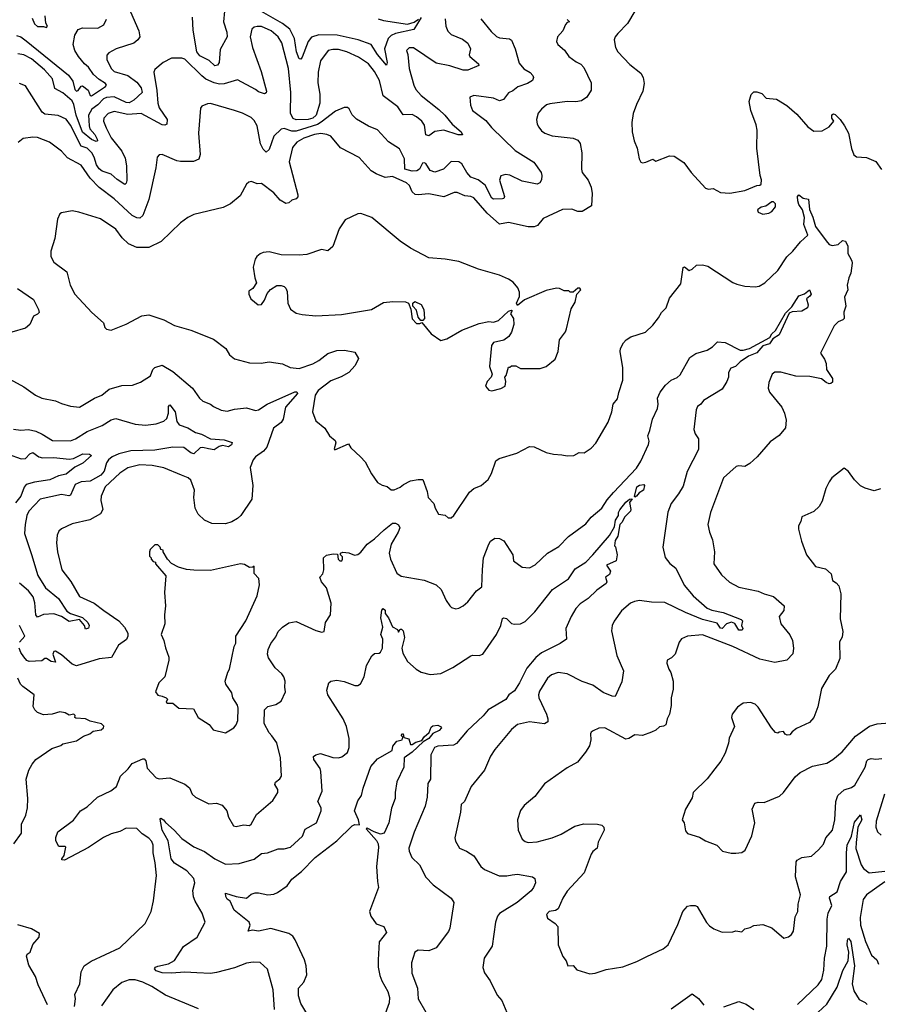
# Model space of a CAD drawing. Extents: x 1245515 to 1420776, y 606314 to 671314.
# Tile 20 of 256: x 1265447 to 1271153, y 635099 to 641639. Entities that reach past the tile are written whole.
import ezdxf

# ---------------------------------------------------------------- set-up
doc = ezdxf.new("R2010")
doc.units = 0

msp = doc.modelspace()

# ---------------------------------------------------------------- linework, layer by layer
at = {"layer": '0CON10XD'}
for points in [[(1266151.7, 641761.7), (1266237.9, 641565), (1266245.6, 641525), (1266232.9, 641505), (1266205, 641482.9), (1266088.8, 641445), (1266040.2, 641419.8), (1266026.8, 641403.2), (1266025.6, 641375), (1266055, 641315.7), (1266075, 641295.4), (1266165, 641267.3), (1266224.8, 641224.8), (1266255, 641185.6), (1266260, 641155), (1266206.7, 641103.3), (1266175, 641087.3), (1266155, 641089.8), (1266075, 641125.9), (1266025, 641122.1), (1266005, 641112.2), (1265967, 641073), (1265927.3, 641045), (1265903.8, 641005), (1265908.4, 640935), (1265913.5, 640915), (1265946, 640876), (1265962.1, 640845), (1265963.5, 640835), (1265955, 640828.9), (1265925, 640844.1), (1265865, 640892.9), (1265823.6, 641005), (1265807.9, 641075), (1265795, 641100.3), (1265735, 641153.2), (1265680.9, 641180.9), (1265665.4, 641245), (1265611.6, 641305), (1265525, 641380), (1265475, 641405.2), (1265435, 641411.4)], [(1265425, 641533.3), (1265455, 641525.3), (1265489.5, 641499.5), (1265771.4, 641271.4), (1265800.8, 641230.8), (1265814.3, 641175), (1265825, 641163.3), (1265835, 641168), (1265855, 641196.7), (1265865, 641199.1), (1265901.2, 641171.2), (1265915.6, 641135.6), (1265925, 641132.7), (1266016.7, 641195), (1266023.2, 641205), (1266018, 641215), (1265975, 641240.9), (1265938.3, 641275), (1265904.1, 641324.1), (1265878.5, 641345), (1265838.8, 641395), (1265814.1, 641435), (1265803.3, 641475), (1265814.7, 641535.3), (1265836.2, 641573.8), (1265865, 641584.5), (1265967.4, 641582.6), (1266005.4, 641604.6), (1266025, 641643.3)], [(1268511.9, 641645), (1268580.5, 641560.5), (1268615, 641527.8), (1268635, 641518.9), (1268701.9, 641511.9), (1268715, 641503.8), (1268739.6, 641445), (1268765, 641351.2), (1268796.4, 641313.6), (1268838.8, 641288.8), (1268857.3, 641267.3), (1268861.2, 641255), (1268854, 641235), (1268821.2, 641215), (1268756.3, 641193.7), (1268725, 641165.7), (1268695, 641153.3), (1268661.2, 641108.8), (1268635, 641100), (1268595, 641117.5), (1268465, 641135.5), (1268437.5, 641125), (1268441.7, 641071.7), (1268456.2, 641035), (1268545, 640970), (1268582.7, 640922.7), (1268740, 640770), (1268862.8, 640692.8), (1268912.5, 640625), (1268917.5, 640605), (1268914.2, 640575), (1268903.8, 640555), (1268885, 640547.1), (1268785, 640567.3), (1268703.9, 640606.1), (1268675, 640610), (1268645, 640602), (1268635, 640573.3), (1268668.2, 640465), (1268665, 640451.4), (1268655, 640448.5), (1268595, 640447.9), (1268585, 640452.7), (1268540.7, 640540.7), (1268494.6, 640574.6), (1268445, 640593.5), (1268417.9, 640625), (1268385, 640681.4), (1268365, 640695.5), (1268315, 640697.5), (1268263.4, 640646.6), (1268205, 640625.4), (1268175, 640636.7), (1268145, 640683.3), (1268135, 640688.2), (1268123.6, 640685), (1268103.2, 640645), (1268085.7, 640635), (1268055, 640633.7), (1268005.3, 640645.3), (1268004.2, 640715), (1267971.2, 640781.2), (1267897.1, 640827.1), (1267825, 640906.7), (1267765, 640931.9), (1267685, 640978.8), (1267657, 641007), (1267637.1, 641047.1), (1267626, 641056), (1267604, 641056), (1267545, 641030.8), (1267451.5, 640958.5), (1267425, 640943.3), (1267285, 640898.9), (1267255, 640899), (1267205, 640916), (1267185, 640912), (1267135.5, 640864.5), (1267105, 640776.2), (1267085, 640760), (1267065, 640778.8), (1267047.1, 640815), (1267025, 640934.2), (1267005, 640969.2), (1266985, 640988.6), (1266927.8, 641017.8), (1266875, 641036.4), (1266715, 641081.2), (1266695, 641080), (1266657.5, 641065), (1266648.8, 641051.2), (1266634.5, 640885), (1266645.4, 640744.6), (1266637.9, 640712.1), (1266602, 640698), (1266516.3, 640696.3), (1266491.4, 640701.4), (1266395, 640743.8), (1266375, 640741.2), (1266360, 640725), (1266351.2, 640655), (1266305.5, 640445), (1266265, 640339.2), (1266245, 640321.5), (1266225, 640322), (1266195, 640337.5), (1266075, 640449.6), (1265976.2, 640525), (1265915.5, 640585.5), (1265855, 640671.9), (1265765, 640720.8), (1265725.7, 640765), (1265645.8, 640825), (1265565, 640855.8), (1265535, 640858.8), (1265470.3, 640849.7), (1265437, 640823)], [(1265529.4, 641649.4), (1265545, 641612.5), (1265565, 641593.3), (1265605, 641593.8), (1265625, 641586.7), (1265631.2, 641595), (1265622, 641615), (1265616.2, 641665)], [(1266807.5, 641695), (1266801.8, 641625), (1266823.8, 641555), (1266826.9, 641525), (1266778.8, 641441.2), (1266771.9, 641355), (1266762.2, 641337.8), (1266745, 641331.4), (1266706.8, 641366.8), (1266645, 641399.2), (1266623.3, 641425), (1266599.1, 641569.1), (1266594.7, 641654.7)], [(1268115, 641653.8), (1268066.9, 641573.1), (1267945, 641547.4), (1267916.5, 641535), (1267895.4, 641515), (1267871.8, 641445), (1267889.1, 641355), (1267885, 641336.2), (1267825, 641408.2), (1267783.2, 641473.2), (1267695.7, 641505.7), (1267556.9, 641536.9), (1267435, 641537.7), (1267386.5, 641523.5), (1267363.3, 641495), (1267325, 641390), (1267315, 641376.9), (1267305, 641378.9), (1267287.1, 641425), (1267273.5, 641515), (1267241.6, 641575), (1267193.5, 641613.5), (1267054, 641694)], [(1268275.5, 641645), (1268277.8, 641595), (1268292.6, 641562.6), (1268315, 641541.1), (1268388.8, 641508.8), (1268425, 641483.5), (1268442, 641445), (1268434.4, 641405), (1268438.1, 641395), (1268495.8, 641345), (1268498, 641335), (1268425, 641304), (1268395, 641304.5), (1268305, 641331.8), (1268215, 641350.5), (1268065, 641451.8), (1268035, 641451.4), (1268018, 641435), (1268026.9, 641406.9), (1268035.5, 641315), (1268065.5, 641205), (1268079.1, 641175), (1268115, 641136.5), (1268232.9, 641042.9), (1268273.1, 641005), (1268322, 640945), (1268380, 640895), (1268390, 640875), (1268360, 640875), (1268265, 640904.4), (1268205, 640895.4), (1268165, 640868.2), (1268145, 640874.6), (1268137.4, 640937.4), (1268120, 640965), (1268085, 640993.6), (1268055, 641008.4), (1267995, 641007.8), (1267960.1, 641060.1), (1267862.3, 641132.3), (1267838.4, 641235), (1267805.8, 641295), (1267765, 641344.7), (1267699, 641389), (1267620.8, 641425), (1267565, 641440.9), (1267528.3, 641441.7), (1267496.1, 641433.9), (1267447.1, 641365), (1267429.8, 641290.2), (1267429.3, 641219.3)], [(1267830, 641645), (1267865, 641632.8), (1268025, 641610), (1268067.7, 641622.3), (1268097.3, 641642.7)], [(1269534.2, 641695), (1269485.5, 641614.5), (1269421.7, 641548.3), (1269404.2, 641525), (1269398, 641505), (1269405.8, 641455), (1269422, 641425), (1269501.1, 641341.1), (1269573.8, 641283.8), (1269591.1, 641255), (1269596.7, 641215), (1269587.8, 641165), (1269545, 641076.2), (1269522.5, 641015), (1269514.4, 640955), (1269517.8, 640895), (1269529.4, 640835), (1269549.4, 640785), (1269563.3, 640715), (1269573.6, 640693.6), (1269585, 640688.6), (1269607.6, 640692.4), (1269655, 640712.5), (1269675, 640700), (1269765, 640734.3), (1269795, 640732.9), (1269859.8, 640689.8), (1269908.1, 640625), (1270005, 640518.8), (1270025, 640512.5), (1270055, 640516.7), (1270105, 640490.8), (1270165, 640485.8), (1270265, 640504), (1270345, 640536.7), (1270365, 640538.8), (1270375, 640547.5), (1270376.2, 640575), (1270366.9, 640605), (1270344.4, 640785), (1270346.9, 640905), (1270340.7, 640940.7), (1270306.5, 641035), (1270294.4, 641095), (1270307.7, 641142.3), (1270325, 641158.8), (1270345, 641160), (1270378, 641148), (1270408, 641118), (1270475, 641110.8), (1270545, 641069.2), (1270610.9, 641010.9), (1270685, 640927.5), (1270725, 640897.5), (1270779.3, 640900.7), (1270825, 640927.5), (1270857.5, 640965), (1270844, 640984), (1270842.9, 641007.1), (1270855, 641013.3), (1270865, 641010), (1270900, 640975), (1270928.8, 640935), (1270953.8, 640885), (1270973.9, 640783.9), (1270990.7, 640740.7), (1271008.3, 640728.3), (1271075, 640722.5), (1271135, 640697.5), (1271174.1, 640644.1)], [(1267429.3, 641219.3), (1267441.8, 641145), (1267440.8, 641085), (1267416.6, 641005), (1267394, 640985), (1267365, 640976.6), (1267285, 640972.7), (1267265, 640983.5), (1267245.8, 641015.8), (1267249.2, 641155), (1267232.5, 641315), (1267188.8, 641485), (1267164.6, 641525), (1267117.9, 641565), (1267055, 641593.8), (1267025.5, 641594.5), (1267005, 641588.6), (1266990.8, 641575), (1266979.1, 641525), (1266994, 641455), (1267051.8, 641295), (1267087.5, 641165), (1267085, 641153.3), (1267073.3, 641146.7), (1267035, 641160), (1267015, 641174.3), (1266895, 641238.9), (1266805, 641211.9), (1266775, 641210.4), (1266739.7, 641219.7), (1266685, 641244.8), (1266657.5, 641265), (1266545, 641376.7), (1266525, 641384), (1266455, 641382.9), (1266400, 641355), (1266345, 641308.8), (1266338.8, 641291.2), (1266359.5, 641169.5), (1266365, 641083.8), (1266375, 641054.5), (1266427.1, 640975), (1266425, 640944.2), (1266412.5, 640937.5), (1266395, 640941.3), (1266255, 641015.8), (1266165, 641010.2), (1266075, 641030), (1266035, 641016.2), (1266006.5, 640985), (1266004.5, 640965), (1266021.2, 640921.2), (1266055, 640853.3), (1266126.4, 640765), (1266149.1, 640719.1), (1266157.7, 640667.7), (1266158.8, 640571.2), (1266155, 640553.3), (1266145, 640544.2), (1266095, 640577.1), (1266055, 640612.7), (1265995, 640633.6), (1265975, 640649.4), (1265958.5, 640675), (1265942.7, 640725), (1265926.1, 640755), (1265895, 640784.8), (1265855, 640798.5), (1265785, 640938.2), (1265755, 640977.7), (1265702, 641002), (1265615, 641011.5), (1265595.7, 641025.7), (1265485, 641200.6), (1265445, 641215.5)], [(1269085, 641640), (1269100, 641625), (1269085, 641620), (1269075, 641607.5), (1269055.8, 641565), (1269020.8, 641525), (1269014, 641495), (1269022.5, 641475), (1269067.6, 641437.6), (1269096.9, 641395), (1269145, 641358.1), (1269175, 641344.2), (1269195, 641321.2), (1269245, 641220), (1269245, 641170), (1269216.7, 641125), (1269180.5, 641099.5), (1269143, 641093), (1269085, 641095.5), (1268969.7, 641080.3), (1268947.6, 641072.4), (1268914.5, 641045.5), (1268892.7, 641017.3), (1268882, 640975), (1268886.2, 640945), (1268896.2, 640925), (1268915, 640900), (1268935.8, 640885.8), (1268985, 640867.5), (1269125, 640852.9), (1269155, 640839.2), (1269172.5, 640817.5), (1269183.3, 640755), (1269179.4, 640645), (1269185.8, 640625), (1269225, 640572), (1269245, 640526.7), (1269250.8, 640485), (1269247.4, 640402.6), (1269185, 640364), (1269155, 640365.5), (1269115, 640380), (1269055, 640377.5), (1268925, 640317.5), (1268887.5, 640272.5), (1268865, 640262.5), (1268825, 640262.9), (1268695, 640290.9), (1268635, 640280.6), (1268553.7, 640353.7), (1268465.6, 640455), (1268444.4, 640465.6), (1268405, 640470), (1268355, 640491.8), (1268335, 640491.1), (1268265, 640462.2), (1268165, 640483.3), (1268095.4, 640474.6), (1268075, 640478.5), (1268055.5, 640495), (1268038, 640538), (1268018, 640555), (1267925, 640596.8), (1267875, 640591.5), (1267815, 640614.4), (1267783.1, 640635), (1267703, 640723), (1267577.9, 640787.9), (1267515.2, 640865.2), (1267487.3, 640877.3), (1267448, 640882), (1267406.6, 640876.6), (1267335, 640852.7), (1267288.5, 640825), (1267259.2, 640790.8), (1267238.8, 640695), (1267294.4, 640475), (1267295, 640462.5), (1267285, 640448), (1267255, 640440), (1267235, 640422.9), (1267215, 640417.1), (1267179.1, 640439.1), (1267135, 640487.8), (1267055, 640551.2), (1267025, 640548.8), (1266987.5, 640565), (1266969.3, 640560.7), (1266955, 640547.5), (1266911.7, 640468.3), (1266848.8, 640415), (1266799.3, 640390.7), (1266605, 640345.8), (1266565, 640326), (1266515, 640290), (1266388, 640165), (1266305, 640125.7), (1266225, 640126.2), (1266169.8, 640149.8), (1266129.1, 640189.1), (1266085, 640248.5), (1265985, 640316.7), (1265841.2, 640361.2), (1265795, 640368.8), (1265725, 640356.2), (1265715, 640350), (1265697.5, 640315), (1265680, 640185), (1265655, 640102.5), (1265654.4, 640065), (1265675, 640028), (1265760.8, 639965), (1265782.9, 639875), (1265812.9, 639815), (1265926, 639695), (1266003.8, 639625), (1266014, 639594), (1266025, 639582.5), (1266055, 639577.5), (1266155, 639617.5), (1266259.2, 639670.8), (1266305, 639678), (1266405, 639646.2), (1266475, 639607.5), (1266585, 639576), (1266735, 639517.5), (1266816, 639455), (1266842.1, 639412.1), (1266875.6, 639385.6), (1266975, 639359.4), (1267051.7, 639358.3), (1267105, 639367.3), (1267193.7, 639353.7), (1267245, 639328.6), (1267305, 639322.5), (1267395, 639353.1), (1267435.7, 639375), (1267495, 639421.1), (1267555, 639441.8), (1267605, 639444.4), (1267675, 639430), (1267699.4, 639389.4), (1267677.1, 639342.9), (1267634, 639296), (1267584.3, 639265.7), (1267515, 639240.5), (1267431.2, 639175), (1267410.9, 639145), (1267392.7, 639035), (1267415, 638974.2), (1267475, 638926), (1267506.2, 638875), (1267544.1, 638844.1), (1267547.7, 638827.7), (1267537.5, 638787.5), (1267541.2, 638781.2), (1267631.7, 638821.7), (1267646.7, 638795), (1267711.2, 638735), (1267742.5, 638702.5), (1267785, 638623.3), (1267825.8, 638565.8), (1267855, 638546.2), (1267888.3, 638538.3), (1267915, 638515.8), (1267935, 638517.1), (1267975, 638533.3), (1267997.7, 638552.3), (1268045, 638575.7), (1268095, 638585.6), (1268125, 638584), (1268154, 638505), (1268161.2, 638465), (1268200, 638425), (1268207.5, 638395), (1268230, 638355), (1268275, 638347.5), (1268295, 638330), (1268315, 638330), (1268332.5, 638345), (1268435, 638501.2), (1268465, 638526), (1268514.1, 638545.9), (1268560, 638585), (1268582.5, 638625), (1268611.7, 638708.3), (1268632.5, 638725), (1268750.9, 638759.1), (1268835, 638803.8), (1268865, 638801.2), (1268945, 638764), (1268995, 638752), (1269050.7, 638749.3), (1269085, 638742), (1269130, 638745), (1269165, 638763.3), (1269197, 638763), (1269245, 638793.3), (1269275, 638826.7), (1269356.7, 638965), (1269382, 639035), (1269390.8, 639085), (1269420.5, 639119.5), (1269427.3, 639162.7), (1269455.5, 639244.5), (1269455.6, 639325.6), (1269437.5, 639435), (1269440, 639455), (1269458.3, 639491.7), (1269477, 639513), (1269507.3, 639532.7), (1269605, 639564), (1269655, 639608.8), (1269692.1, 639657.9), (1269711.5, 639695), (1269741.8, 639725), (1269765, 639790), (1269840, 639885), (1269855, 639992.5), (1269865, 639996.7), (1269895, 639974), (1269915, 639980.8), (1269945, 640008.8), (1269985, 640010), (1270020.8, 640000.8), (1270185, 639892.5), (1270212.1, 639882.1), (1270265, 639868.6), (1270335, 639864.2), (1270360.3, 639869.7), (1270399.1, 639890.9), (1270485, 639973.8), (1270545, 640063.8), (1270585, 640101.2), (1270635, 640163.3), (1270683.3, 640206.7), (1270658.1, 640278.1), (1270661.4, 640325), (1270647.9, 640375), (1270625, 640410.9), (1270618.2, 640435), (1270615.7, 640464.3), (1270625, 640474.6), (1270653.8, 640453.8), (1270687.7, 640447.7), (1270695, 640377.5), (1270717.7, 640327.7), (1270735.3, 640265), (1270805, 640170.8), (1270825, 640146.7), (1270845, 640140), (1270885, 640146.7), (1270915, 640172), (1270935, 640168.8), (1270948.9, 640135), (1270950, 640085), (1270962, 640065)], [(1270385, 640346.7), (1270425, 640354.3), (1270446, 640365), (1270468.8, 640395), (1270468.8, 640415), (1270455, 640428.8), (1270445, 640430), (1270405, 640400), (1270375, 640393.3), (1270350, 640375), (1270355, 640360), (1270385, 640346.7)], [(1268585, 639173.3), (1268645, 639190), (1268672.5, 639205), (1268677.5, 639235), (1268670, 639265), (1268680, 639275), (1268695, 639330), (1268705, 639330), (1268715, 639340), (1268745, 639340), (1268775, 639322.5), (1268905, 639321.2), (1268945, 639336.2), (1269005.6, 639384.4), (1269025.8, 639435), (1269035, 639512.5), (1269072.9, 639565), (1269080, 639585), (1269110.6, 639719.4), (1269137.7, 639762.3), (1269150, 639815), (1269176.7, 639845), (1269170, 639855), (1269155, 639856.7), (1269125, 639830), (1269105, 639830), (1269097, 639837), (1269065, 639837.5), (1269035, 639853.3), (1269015, 639856.7), (1268945, 639841.2), (1268801.7, 639778.3), (1268755, 639740), (1268747.5, 639755), (1268768.6, 639801.4), (1268768.6, 639828.6), (1268757.5, 639857.5), (1268725.7, 639895.7), (1268695, 639916.2), (1268635, 639941.2), (1268495, 639982), (1268365, 640032.9), (1268275, 640049.2), (1268165, 640057.5), (1268045, 640121.2), (1267975, 640168.8), (1267786.7, 640325), (1267715, 640352.5), (1267695, 640350), (1267610.7, 640309.3), (1267570, 640250), (1267527.7, 640132.3), (1267495, 640103.3), (1267453.6, 640113.6), (1267355, 640080), (1267305, 640074.2), (1267185, 640078), (1267104.1, 640095.9), (1267065, 640092), (1267045, 640083.8), (1267023, 640067), (1267012.1, 640047.9), (1266998, 639995), (1267008.8, 639925), (1267021.7, 639891.7), (1266996.4, 639853.6), (1266970, 639835), (1266970, 639815), (1266982.5, 639785), (1267032.5, 639745), (1267055, 639747.5), (1267073.3, 639775), (1267090.8, 639819.2), (1267114.1, 639845.9), (1267155, 639873.3), (1267185, 639873.8), (1267205, 639866.7), (1267216.7, 639855), (1267223.6, 639833.6), (1267229.2, 639755), (1267247, 639717), (1267285, 639688.8), (1267325, 639680.8), (1267415, 639672.5), (1267585, 639680), (1267785, 639714), (1267865, 639760.8), (1267927.3, 639767.3), (1268010, 639765), (1268030, 639755), (1268046.7, 639716.7), (1268055, 639651.2), (1268085, 639620), (1268105, 639620), (1268118.3, 639628.3), (1268182.3, 639552.3), (1268245, 639507.5), (1268285, 639520), (1268384.4, 639575.6), (1268500.7, 639620.7), (1268565, 639634), (1268595, 639630.8), (1268629.7, 639640.3), (1268695, 639703.3), (1268715, 639710), (1268720, 639705), (1268707.5, 639685), (1268727.5, 639655), (1268730, 639615), (1268716.1, 639563.9), (1268696.7, 639535), (1268665, 639510), (1268596.1, 639493.9), (1268581.2, 639475), (1268570, 639335), (1268587.5, 639285), (1268580, 639265), (1268553.3, 639235), (1268543.3, 639205), (1268565, 639177.5), (1268585, 639173.3)], [(1270962, 640065), (1270977.4, 640037.4), (1270979.1, 640020.9), (1270970, 639955), (1270956.2, 639925), (1270946.2, 639875), (1270950.6, 639845), (1270928, 639795), (1270936.7, 639735), (1270922.7, 639697.3), (1270925.8, 639654.2), (1270917.5, 639645), (1270885, 639632.5), (1270860, 639605), (1270767.5, 639425), (1270796, 639385), (1270805.8, 639355.8), (1270808.6, 639315), (1270847.5, 639255), (1270847.7, 639232.3), (1270837.7, 639222.3), (1270825, 639221.2), (1270805, 639228.8), (1270774.2, 639254.2), (1270697.9, 639267.9), (1270605, 639271.1), (1270505, 639297.5), (1270465, 639298), (1270446.7, 639285), (1270425, 639230), (1270420.7, 639190.7), (1270430, 639165), (1270512, 639065), (1270530, 639025), (1270539.5, 638979.5), (1270535, 638927.5), (1270493, 638877), (1270434.6, 638835.4), (1270346.9, 638735), (1270299.1, 638690.9), (1270265, 638672.2), (1270225, 638676.4), (1270208.5, 638671.5), (1270124.2, 638595.8), (1270038.1, 638365), (1270020, 638285), (1270030, 638235), (1270050, 638185), (1270064.4, 638105), (1270060.6, 638025), (1270110.9, 637950.9), (1270163.7, 637903.7), (1270225, 637870), (1270355, 637843.5), (1270395, 637824.6), (1270457.1, 637807.1), (1270526, 637745), (1270524, 637715), (1270494, 637675), (1270504, 637625), (1270565, 637553.8), (1270582.5, 637515), (1270588.6, 637465), (1270583.9, 637426.1), (1270545, 637383.8), (1270465, 637370), (1270365, 637391.1), (1270185, 637474.8), (1269985, 637552.5), (1269885, 637544.3), (1269844.4, 637525.6), (1269828.8, 637505), (1269802.5, 637425), (1269779.3, 637400.7), (1269750, 637385), (1269747.5, 637365), (1269760, 637325), (1269773.9, 637303.9), (1269790, 637245), (1269788.8, 637191.2), (1269776, 637135), (1269775.8, 637084.2), (1269766, 637025), (1269750, 636995), (1269741.2, 636955), (1269725, 636945.8), (1269698.1, 636941.9), (1269675, 636919.2), (1269645, 636907.1), (1269585, 636884.4), (1269535, 636889.2), (1269495, 636864.3), (1269475, 636860.8), (1269335, 636936.2), (1269295, 636933.8), (1269257.5, 636915), (1269244.2, 636905.8), (1269241.2, 636895), (1269242, 636855), (1269234.2, 636815.8), (1269207.3, 636772.7), (1269153.3, 636706.7), (1269085, 636670), (1268935, 636563.3), (1268869.7, 636480.3), (1268800.3, 636419.7), (1268775, 636386.7), (1268756, 636325), (1268760, 636255), (1268785, 636196.7), (1268805, 636180), (1268825, 636174.3), (1268885, 636178.6), (1268985, 636204.3), (1269045, 636230), (1269135, 636281.4), (1269195, 636297.5), (1269285.8, 636295.8), (1269315, 636288.8), (1269328.8, 636275), (1269331.2, 636255), (1269291.2, 636175), (1269284.4, 636135.6), (1269255.8, 636114.2), (1269244.4, 636095.6), (1269198, 635972), (1269085, 635851.2), (1269055.5, 635804.5), (1269025, 635733.8), (1269007.9, 635722.1), (1268965, 635716.4), (1268948.5, 635695), (1268955, 635671.4), (1269006.2, 635635), (1269022.5, 635615), (1269026.2, 635495), (1269056.1, 635416.1), (1269077.7, 635387.7), (1269090, 635355), (1269125, 635356.2), (1269148.6, 635328.6), (1269235, 635300.8), (1269270, 635305), (1269345, 635330), (1269455, 635348.8), (1269547.7, 635382.3), (1269614.5, 635415.5), (1269722.9, 635467.1), (1269755.8, 635494.2), (1269820.7, 635629.3), (1269853.6, 635716.4), (1269885, 635750), (1269905, 635756), (1269935, 635755.8), (1269949.1, 635749.1), (1270011.7, 635641.7), (1270030.3, 635620.3), (1270060.5, 635600.5), (1270115, 635577.5), (1270185, 635580), (1270205, 635587.5), (1270245, 635580), (1270265, 635600), (1270301.7, 635608.3), (1270325, 635622.5), (1270385, 635630), (1270445.8, 635605.8), (1270525, 635537.5), (1270555, 635547.5), (1270576.4, 635563.6), (1270588.8, 635585), (1270600.7, 635679.3), (1270618.8, 635715), (1270620.8, 635765), (1270635.7, 635825), (1270602.1, 635945), (1270606.7, 636045), (1270613.8, 636056.2), (1270645, 636073.3), (1270707.8, 636082.2), (1270755, 636126), (1270788, 636162), (1270804.4, 636205.6), (1270847.1, 636255), (1270862.7, 636325), (1270871.3, 636445), (1270884.2, 636485.8), (1270925, 636524.5), (1270975, 636540), (1270996.4, 636555), (1271066, 636674), (1271076.7, 636715), (1271085, 636725.6), (1271105, 636732.2), (1271135, 636726.9), (1271175, 636731.4)], [(1265433.6, 639853.6), (1265539.4, 639779.4), (1265572.5, 639715), (1265575.8, 639695), (1265566.4, 639683.6), (1265539.7, 639670.3), (1265514.7, 639615.3), (1265485, 639588.9), (1265395, 639562.5)], [(1265810.9, 635085), (1265818, 635135), (1265814.2, 635165), (1265847.8, 635235), (1265855.7, 635315), (1265876.4, 635353.6), (1265922, 635385), (1266112.5, 635475), (1266280, 635635), (1266320, 635715), (1266335.8, 635785.8), (1266355.6, 635955), (1266348, 636038), (1266334.6, 636104.6), (1266334.1, 636155), (1266325, 636179.4), (1266305, 636202.5), (1266260.3, 636230.3), (1266225, 636265.6), (1266155, 636268.1), (1266112.8, 636247.2), (1266055, 636231.1), (1266005, 636206.9), (1265905, 636140), (1265745, 636056.7), (1265728.3, 636058.3), (1265726.7, 636065), (1265742.4, 636087.6), (1265753.3, 636143.3), (1265748, 636148), (1265706.4, 636146.4), (1265687.5, 636185), (1265687, 636207), (1265700, 636245), (1265805, 636322), (1265851.2, 636385), (1265895, 636410), (1265964.6, 636475.4), (1266052.4, 636517.6), (1266091.2, 636545), (1266117.3, 636615), (1266167.2, 636662.8), (1266195, 636697.8), (1266265, 636730), (1266275, 636728.8), (1266285.6, 636715.6), (1266295, 636668), (1266355, 636604.2), (1266375, 636596), (1266445, 636602.2), (1266545, 636562), (1266575, 636536.2), (1266594.3, 636495), (1266615, 636474.2), (1266705, 636430.8), (1266755, 636434.3), (1266792.1, 636422.1), (1266823.8, 636385), (1266835, 636342.5), (1266867.5, 636285), (1266885, 636280), (1266935, 636290.6), (1266975, 636287.5), (1266985.6, 636295), (1267020.6, 636359.4), (1267128.2, 636451.8), (1267163.1, 636505), (1267162.2, 636525), (1267142.2, 636557.8), (1267146.6, 636573.4), (1267175, 636596), (1267186.9, 636615), (1267180.5, 636735), (1267156.4, 636835), (1267122.4, 636882.4), (1267105, 636901.4), (1267071.8, 636965), (1267074.4, 637055), (1267095, 637077.1), (1267148.8, 637091.2), (1267185, 637113.3), (1267213.8, 637175), (1267208, 637205), (1267210.6, 637245), (1267203.1, 637275), (1267190, 637295), (1267145, 637334.3), (1267099.9, 637399.9), (1267092.9, 637425), (1267098.5, 637455), (1267115.6, 637495), (1267149.6, 637540.4), (1267165.5, 637575), (1267194.5, 637605), (1267235, 637631.8), (1267285, 637640.6), (1267415, 637582), (1267455, 637570), (1267470, 637575), (1267480, 637635), (1267513.3, 637685), (1267516.1, 637763.9), (1267486.2, 637865), (1267453.3, 637905), (1267442.5, 637935), (1267460.7, 637959.3), (1267468.8, 637985), (1267466.7, 638065), (1267485, 638081.2), (1267529.3, 638090.7), (1267558.3, 638088.3), (1267563.3, 638055), (1267575, 638043.8), (1267587.5, 638045), (1267592.5, 638055), (1267591.7, 638071.7), (1267580, 638085), (1267580, 638095), (1267595, 638102.5), (1267635, 638096.7), (1267672.7, 638082.7), (1267695, 638086.7), (1267715, 638103.1), (1267755, 638154.4), (1267805, 638190.9), (1267868.7, 638251.3), (1267925, 638294.2), (1267945, 638294.4), (1267965, 638282.9), (1267973.1, 638263.1), (1267962.9, 638235), (1267914.7, 638155), (1267901.9, 638095), (1267911.4, 638055), (1267953.6, 637963.6), (1267982.1, 637942.1), (1268135, 637916.9), (1268215, 637885.5), (1268248, 637855), (1268281.7, 637781.7), (1268305, 637746.7), (1268317.5, 637735), (1268345, 637726.7), (1268365, 637730), (1268395, 637746.7), (1268425, 637773.3), (1268482, 637845), (1268518.9, 637871.1), (1268522.7, 637987.3), (1268530, 638065), (1268563.8, 638156.2), (1268575, 638175.5), (1268605, 638194.2), (1268635, 638193.3), (1268665, 638177.5), (1268723.8, 638085), (1268727.5, 638045), (1268785, 638003.3), (1268835, 637998.8), (1268872.7, 638017.3), (1268953.8, 638095), (1269030.3, 638139.7), (1269095, 638205.8), (1269208.6, 638291.4), (1269245.5, 638334.5), (1269315.6, 638395), (1269350.8, 638449.2), (1269392.2, 638497.8), (1269545, 638659.2), (1269575, 638705.7), (1269625, 638816.2), (1269628.9, 638838.9), (1269621.1, 638875), (1269635, 638910), (1269651.5, 638985), (1269684.5, 639055.5), (1269690.6, 639085), (1269686.2, 639125), (1269704, 639165), (1269739.1, 639210.9), (1269775, 639243.8), (1269815, 639262.9), (1269835, 639280), (1269899.2, 639395), (1269938.9, 639421.1), (1270016.1, 639443.9), (1270050.8, 639465), (1270085, 639498.8), (1270135, 639494), (1270235, 639444), (1270255, 639443.5), (1270295.6, 639455), (1270431.3, 639528.7), (1270445, 639552.3), (1270470, 639575), (1270535, 639688.9), (1270578.1, 639731.9), (1270625, 639804.6), (1270661.2, 639818.8), (1270695, 639843.8), (1270706.4, 639815), (1270697.9, 639802.1)], [(1268125, 639640), (1268111.7, 639641.7), (1268095, 639662.5), (1268085, 639710), (1268060, 639735), (1268060, 639755), (1268073.3, 639766.7), (1268115, 639747.5), (1268132.5, 639715), (1268137.5, 639655), (1268125, 639640)], [(1270697.9, 639802.1), (1270676.2, 639785), (1270685.6, 639745), (1270682.9, 639725), (1270645, 639701.9), (1270581, 639699), (1270561.2, 639688.8), (1270493.6, 639545), (1270451.8, 639518.2), (1270429.3, 639485), (1270385, 639473.6), (1270345, 639426.8), (1270289.1, 639405), (1270234.2, 639365.8), (1270204, 639336), (1270173.1, 639325), (1270156.7, 639295), (1270156.2, 639265), (1270146.2, 639235), (1270116, 639185), (1269990.9, 639109.1), (1269974.3, 639085.7), (1269951.2, 639068.8), (1269942.8, 639047.2), (1269927, 638917), (1269935, 638887.5), (1269958, 638855), (1269957.8, 638785), (1269882.5, 638637.5), (1269855, 638541.4), (1269825, 638489.4), (1269776.7, 638425), (1269755, 638367.5), (1269721.2, 638135), (1269736.1, 638066.1), (1269767.9, 638027.9), (1269807.8, 637995), (1269862.3, 637882.3), (1269921.8, 637811.8), (1270015, 637730.7), (1270046.4, 637716.4), (1270120.7, 637700.7), (1270240.6, 637655), (1270249.6, 637645), (1270242.5, 637615), (1270251.8, 637595), (1270248, 637585), (1270224.8, 637584.8), (1270198.6, 637628.6), (1270177.4, 637637.4), (1270143, 637627), (1270114.4, 637595.6), (1270105, 637598.2), (1270080.8, 637630.8), (1269985.4, 637654.6), (1269871.7, 637701.7), (1269735, 637768.8), (1269645, 637769.4), (1269565, 637780), (1269532.5, 637775), (1269505, 637762.5), (1269445, 637713.3), (1269397.3, 637642.7), (1269384, 637615), (1269379.5, 637580.5), (1269414.5, 637415), (1269458.9, 637315), (1269448.9, 637241.1), (1269405, 637143.8), (1269385, 637145.6), (1269325, 637170.4), (1269255, 637218.8), (1269184, 637244), (1269085, 637294.3), (1269025, 637301.9), (1268982, 637288), (1268955, 637266.2), (1268900.2, 637179.8), (1268894.4, 637155), (1268897.1, 637135), (1268948.6, 637025), (1268957.5, 636995), (1268955.7, 636974.3), (1268935, 636961.4), (1268834.6, 636975.4), (1268755, 636957.5), (1268716, 636925), (1268605, 636791.2), (1268575, 636746.7), (1268536.6, 636653.4), (1268446.7, 636545), (1268403.4, 636446.6), (1268380, 636425), (1268375.8, 636375), (1268338.8, 636205), (1268342.3, 636182.3), (1268370, 636135), (1268416.8, 636116.8), (1268465, 636086), (1268511.4, 636015), (1268535, 635994.5), (1268632.6, 635952.6), (1268685, 635951.5), (1268720.2, 635959.8), (1268755, 635963.6), (1268855, 635946.2), (1268870, 635935), (1268874, 635905), (1268862.2, 635875), (1268845, 635853.6), (1268753.1, 635775), (1268635, 635701.1), (1268621.4, 635685), (1268609.2, 635645), (1268587.1, 635485), (1268533.8, 635405), (1268523.6, 635343.6), (1268535, 635307.5), (1268573.8, 635255), (1268620.3, 635160.3), (1268651.4, 635125), (1268683.6, 635045)], [(1265281.2, 639305), (1265475, 639199.2), (1265552, 639145), (1265595, 639124.5), (1265685, 639108.2), (1265725, 639088.9), (1265785, 639070.8), (1265845, 639066), (1265945, 639124.4), (1265993.8, 639145), (1266041.2, 639185), (1266125, 639208.1), (1266197.6, 639212.4), (1266249.1, 639230.9), (1266317, 639273), (1266332.9, 639315), (1266345, 639329.2), (1266395, 639343.8), (1266465, 639302), (1266595, 639191.9), (1266642.9, 639125), (1266665, 639105.8), (1266715, 639085.7), (1266735, 639069.2), (1266785, 639044.4), (1266825, 639038.5), (1266875, 639051.5), (1266955, 639061.2), (1267015, 639042.9), (1267035, 639048.6), (1267091.2, 639085), (1267275, 639167.3), (1267288.1, 639168.1), (1267292.9, 639155), (1267213.3, 639065), (1267198.2, 638985), (1267185, 638963.9), (1267134, 638925), (1267090.3, 638799.7), (1267067.1, 638772.9), (1267014.3, 638735), (1266997.8, 638715), (1266979.1, 638665), (1266995.8, 638544.2), (1266990.8, 638455), (1266915.6, 638345), (1266895, 638325.7), (1266857.2, 638302.8), (1266815, 638290.6), (1266725, 638292.9), (1266675, 638315.7), (1266633.1, 638355), (1266613.3, 638395), (1266604.4, 638465), (1266608.1, 638515), (1266585, 638581.2), (1266566.7, 638595), (1266522.5, 638612.5), (1266405, 638662.7), (1266328, 638678), (1266245, 638683.2), (1266165, 638662.7), (1266112.1, 638627.9), (1266015.6, 638535), (1265988.8, 638475), (1265986, 638445), (1265999.4, 638385), (1265985, 638356), (1265913.2, 638316.8), (1265795, 638289.4), (1265725, 638257.5), (1265707.9, 638242.1), (1265695.7, 638214.3), (1265691.9, 638165), (1265698.6, 638105), (1265727.5, 637985), (1265787.7, 637907.7), (1265845, 637808.6), (1265942.4, 637762.4), (1266005.6, 637715), (1266105.4, 637645.4), (1266144.2, 637605), (1266166.7, 637565), (1266166.7, 637545), (1266157.2, 637522.8), (1266104.2, 637485), (1266057.6, 637402.4), (1265975.7, 637394.3), (1265825, 637346.7), (1265795, 637358.5), (1265725, 637419.4), (1265685, 637444.2), (1265675, 637441.4), (1265667.8, 637425), (1265685, 637371.2), (1265656.2, 637375), (1265625, 637396.7), (1265614.5, 637395.5), (1265595, 637380), (1265510, 637375), (1265495, 637382.7), (1265475, 637406.7), (1265454.6, 637435), (1265444.2, 637465)], [(1265405, 638920), (1265455, 638913.1), (1265505, 638917.3), (1265555.3, 638905.3), (1265597.5, 638885), (1265665, 638843.3), (1265785, 638842.5), (1265818.9, 638855), (1265895, 638903.5), (1265995, 638944.1), (1266055, 638981.5), (1266085, 638990.8), (1266215, 638952.1), (1266283.3, 638946.7), (1266355, 638954), (1266405, 638972.9), (1266425, 638990.6), (1266436.5, 639025), (1266435, 639070), (1266445, 639080), (1266480, 639035), (1266490.5, 638970.5), (1266506.9, 638946.9), (1266565, 638927.1), (1266615, 638896.9), (1266656, 638886), (1266715, 638854.6), (1266805, 638848.7), (1266859.5, 638829.5), (1266855.5, 638815), (1266835, 638801.6), (1266795, 638811.1), (1266772.5, 638805), (1266738.9, 638781.1), (1266700.9, 638789.1), (1266665, 638796.7), (1266645.4, 638794.6), (1266604, 638756), (1266585, 638761.9), (1266537.3, 638797.3), (1266465, 638799.6), (1266345, 638779.8), (1266185, 638774.8), (1266105, 638755.2), (1266061.5, 638735), (1266037.3, 638715), (1266024.3, 638695), (1266009.5, 638640.5), (1265986.4, 638613.6), (1265915, 638573.1), (1265855, 638568.8), (1265815, 638550.5), (1265785, 638480), (1265774.6, 638475.4), (1265724.1, 638485.9), (1265584.3, 638455), (1265508.2, 638375), (1265494.7, 638345), (1265483.8, 638285), (1265479.5, 638225), (1265526.5, 638086.5), (1265567.8, 637947.8), (1265618.8, 637865), (1265705, 637793.5), (1265760.8, 637710.8), (1265785, 637695.2), (1265865, 637667.3), (1265900.6, 637635), (1265908.2, 637615), (1265905, 637597.8), (1265885, 637590), (1265877.5, 637615), (1265845, 637654.4), (1265775, 637642), (1265725.2, 637675.2), (1265675, 637692.1), (1265605, 637688.2), (1265565, 637669.4), (1265554.7, 637685), (1265548.2, 637765), (1265536.7, 637805), (1265505, 637845.3), (1265445, 637895.3)], [(1265195, 638816.1), (1265457, 638723), (1265485, 638724.6), (1265515, 638756.2), (1265535, 638764.5), (1265575, 638734.5), (1265597.7, 638727.7), (1265675, 638730.6), (1265775, 638719.1), (1265805, 638724.5), (1265867.5, 638755), (1265912, 638752), (1265923.3, 638745), (1265866.9, 638693.1), (1265814, 638666), (1265755, 638621.3), (1265705, 638610), (1265648.2, 638581.8), (1265545, 638568), (1265489.3, 638550.7), (1265475.9, 638534.1), (1265455, 638473.3), (1265419.3, 638430.7)], [(1271167.3, 638522.7), (1271125, 638508.8), (1271065, 638526.2), (1271035, 638543.8), (1270995, 638582), (1270955, 638638.8), (1270925, 638660), (1270844.3, 638595.7), (1270825, 638570), (1270804, 638525), (1270779.5, 638440.5), (1270760, 638405), (1270725, 638373.3), (1270643.8, 638336.2), (1270637.5, 638305), (1270623.3, 638276.7), (1270623.3, 638255), (1270642, 638175), (1270674.5, 638084.5), (1270735, 638006.7), (1270800.7, 637990.7), (1270838.3, 637958.3), (1270847.5, 637915), (1270872.5, 637897.5), (1270889.2, 637879.2), (1270902.9, 637825), (1270898.3, 637658.3), (1270916.2, 637575), (1270911.7, 637538.3), (1270894.1, 637505.9), (1270896.7, 637395), (1270867.5, 637325), (1270825, 637282.5), (1270774.2, 637195.8), (1270751.2, 637075), (1270723.8, 637005), (1270695, 636970), (1270609.3, 636930.7), (1270580.3, 636909.7), (1270565, 636888.6), (1270547.3, 636887.3), (1270534.2, 636894.2), (1270521.7, 636911.7), (1270493, 636907), (1270485, 636900), (1270470, 636905), (1270442.5, 636935), (1270355, 637072.5), (1270335, 637092.5), (1270303.6, 637103.6), (1270255, 637100), (1270217, 637073), (1270181.2, 637025), (1270176, 637005), (1270196, 636945), (1270162.5, 636867.5), (1270157, 636833), (1270133.9, 636766.1), (1270105.7, 636714.3), (1270066.1, 636663.9), (1270015, 636596.7), (1269923.3, 636505), (1269915, 636470), (1269871.2, 636395), (1269850, 636325), (1269862.5, 636305), (1269870.5, 636250.5), (1269885, 636233.3), (1269965, 636208.8), (1270004.1, 636184.1), (1270080, 636155), (1270117.1, 636117.1), (1270175, 636102.9), (1270205, 636102.5), (1270245, 636108), (1270268.3, 636121.7), (1270311.7, 636218.3), (1270332, 636305), (1270313.8, 636395), (1270332.5, 636435), (1270355, 636442.5), (1270395, 636440), (1270495, 636482.5), (1270522, 636505), (1270600.7, 636609.3), (1270632.4, 636637.6), (1270715, 636680.8), (1270809.7, 636700.3), (1270851.2, 636725), (1270912, 636775), (1271000.5, 636879.5), (1271094.6, 636945.4), (1271145, 636961.1), (1271335, 636978.2)], [(1269535, 638467.5), (1269531.7, 638471.7), (1269548.1, 638535), (1269565, 638548.2), (1269595, 638551.2), (1269600, 638545), (1269593.3, 638515), (1269562.7, 638497.3), (1269545, 638473.1), (1269535, 638467.5)], [(1267139.4, 635065), (1267130.5, 635195), (1267093, 635333), (1267045.9, 635375.9), (1266998.3, 635378.3), (1266955, 635371.5), (1266875, 635340.9), (1266755, 635309.4), (1266715, 635303.5), (1266625, 635307.8), (1266545, 635313.1), (1266455, 635305.3), (1266395, 635307.6), (1266355, 635322.1), (1266344, 635335), (1266350, 635345), (1266365, 635351.9), (1266435, 635368.1), (1266475, 635390), (1266535, 635482.9), (1266627.5, 635545), (1266680, 635645), (1266659.2, 635705), (1266613.6, 635783.6), (1266603, 635813), (1266597.1, 635855), (1266610.5, 635905), (1266603.6, 635935), (1266557.9, 635985), (1266476.7, 636036.7), (1266453.2, 636065), (1266433.6, 636185), (1266393.5, 636255), (1266380.5, 636329.5), (1266385, 636335.8), (1266402, 636325), (1266415.4, 636305.4), (1266473.8, 636255), (1266525, 636199.4), (1266604.7, 636144.7), (1266675, 636114.5), (1266745, 636064.4), (1266815, 636028.9), (1266905, 636034.6), (1267006.2, 636063.8), (1267055, 636100.8), (1267094.2, 636105.8), (1267165, 636132.5), (1267205, 636131.2), (1267247, 636143), (1267326.2, 636215), (1267345, 636262.9), (1267418.8, 636305), (1267450.5, 636385), (1267450, 636405), (1267428.1, 636445), (1267456.7, 636515), (1267448.9, 636645), (1267444.4, 636665), (1267402.5, 636725), (1267400, 636745), (1267414.1, 636755.9), (1267445, 636764), (1267528.8, 636738.8), (1267565.9, 636735.9), (1267588.3, 636741.7), (1267625, 636771.2), (1267635.6, 636805), (1267635.5, 636865), (1267619.5, 636945), (1267597.1, 636995), (1267495.5, 637155), (1267489.1, 637185), (1267500.8, 637235), (1267515, 637245.8), (1267555, 637251.5), (1267603.1, 637243.1), (1267675, 637215.6), (1267695, 637215.8), (1267712.4, 637227.6), (1267735.7, 637275), (1267751.7, 637348.3), (1267786.1, 637413.9), (1267805, 637430), (1267835, 637431.8), (1267845, 637438.4), (1267856.9, 637465), (1267860, 637525), (1267847.5, 637555), (1267860.8, 637605), (1267847.3, 637665), (1267853.1, 637716.9), (1267861.4, 637728.6), (1267875, 637716.7), (1267875.6, 637695), (1267896.9, 637666.9), (1267925, 637606.7), (1267957.5, 637587.5), (1267965, 637570), (1267975, 637590), (1267985, 637590), (1267995, 637580), (1268003.3, 637535), (1267987.5, 637465), (1267992.2, 637432.2), (1268025, 637376.2), (1268082, 637325), (1268115, 637304.4), (1268175, 637290), (1268245, 637295.7), (1268325, 637336.5), (1268445, 637414.4), (1268455, 637418.6), (1268500, 637415), (1268523.8, 637425), (1268614.7, 637555.3), (1268644.6, 637615.4), (1268655, 637661.5), (1268665, 637666.4), (1268682.3, 637662.3), (1268715, 637629.2), (1268734.4, 637624.4), (1268775, 637626.5), (1268805, 637641.8), (1268870.8, 637705), (1268988.5, 637855), (1269094.7, 637925.3), (1269138.1, 637991.9), (1269209.1, 638035), (1269254.8, 638085.2), (1269366.1, 638213.9), (1269398.7, 638271.3), (1269406, 638315), (1269426.4, 638345), (1269426.4, 638365), (1269435, 638383.6), (1269475, 638435.3), (1269500, 638455), (1269516.7, 638456.7), (1269498.7, 638431.3), (1269508.6, 638385), (1269505.7, 638375), (1269467.1, 638335), (1269449.7, 638300.3), (1269434.6, 638285), (1269422.4, 638207.6), (1269405, 638180), (1269400, 638145), (1269407, 638137), (1269416.7, 638085), (1269410, 638045), (1269347.5, 638015), (1269373.1, 637975), (1269365.3, 637954.7), (1269338.8, 637935), (1269349.2, 637905), (1269343.8, 637895), (1269281.1, 637848.9), (1269225, 637794.6), (1269171.6, 637758.4), (1269142.4, 637727.6), (1269111.2, 637675), (1269076.4, 637595), (1269081.2, 637525), (1269037.5, 637495), (1268915, 637432.9), (1268877.5, 637402.5), (1268817.5, 637332.5), (1268768.8, 637235), (1268735, 637181.9), (1268697.1, 637155), (1268677.3, 637122.7), (1268559.4, 637055), (1268526.9, 637015), (1268420.7, 636915), (1268349.4, 636830.6), (1268329.3, 636820.7), (1268225, 636813.8), (1268203.9, 636805), (1268180, 636755), (1268176.7, 636595), (1268160, 636565), (1268154.5, 636475.5), (1268141.1, 636415), (1268068.3, 636241.7), (1268033.5, 636135), (1268034.6, 636115), (1268053.9, 636075), (1268103.1, 636025), (1268145, 635942.5), (1268195, 635892.2), (1268315, 635803.3), (1268331.3, 635775), (1268305.4, 635605), (1268296.4, 635583.6), (1268215, 635474.3), (1268165.4, 635454.6), (1268095, 635457.5), (1268072.5, 635445), (1268050.8, 635375), (1268053.1, 635305), (1268090, 635205), (1268095.8, 635135), (1268146.1, 635046.1)], [(1266815, 636902), (1266871.2, 636935), (1266886.7, 636955), (1266895.8, 636984.2), (1266898, 637065), (1266893.8, 637085), (1266864.2, 637134.2), (1266857.7, 637167.7), (1266816.7, 637225), (1266813.3, 637245), (1266830, 637305), (1266841.2, 637325), (1266872, 637475), (1266882.7, 637497.3), (1266884.3, 637545), (1266949.2, 637645), (1267025, 637812.5), (1267040, 637885), (1267036.4, 637926.4), (1267005, 637960), (1267005, 638010), (1266997, 638003), (1266975, 638000), (1266941.1, 638021.1), (1266915, 638025.5), (1266715, 637980.8), (1266605, 637982), (1266555, 637988), (1266502.7, 638002.7), (1266455.8, 638025.8), (1266430, 638055), (1266400, 638105), (1266400, 638115), (1266385, 638120), (1266380, 638135), (1266365, 638150), (1266345, 638150), (1266315, 638120), (1266310, 638105), (1266310, 638075), (1266320, 638065), (1266320, 638055), (1266335, 638040), (1266350, 638035), (1266350, 638025), (1266417.5, 637945), (1266408.8, 637835), (1266416.9, 637745), (1266408.6, 637685), (1266411.9, 637625), (1266386.7, 637555), (1266405.8, 637515), (1266415.9, 637465.9), (1266438, 637405), (1266438.8, 637385), (1266411.2, 637275), (1266371.2, 637235), (1266350, 637175), (1266365, 637151.2), (1266395, 637146.7), (1266420, 637135), (1266430, 637125), (1266420, 637105), (1266428.3, 637098.3), (1266465, 637098.8), (1266505, 637066.7), (1266601.2, 637061.2), (1266634.2, 637004.2), (1266707.3, 636957.3), (1266733.1, 636923.1), (1266815, 636902)], [(1265446.4, 637505), (1265481.2, 637545), (1265445.8, 637615.8)], [(1265408, 636165), (1265458.8, 636235), (1265460, 636295), (1265487.5, 636355), (1265500, 636405), (1265501.2, 636465), (1265490.6, 636595), (1265507.1, 636655), (1265530, 636695), (1265554, 636725), (1265661.7, 636798.3), (1265721.7, 636818.3), (1265735, 636830), (1265825, 636850), (1265870.3, 636879.7), (1265912.5, 636895), (1265935, 636913.3), (1265988.3, 636921.7), (1266003.3, 636935), (1266005.9, 636945.9), (1265991.7, 636961.7), (1265915, 636980), (1265885, 636995.8), (1265820, 637000), (1265813.3, 637003.3), (1265816.4, 637016.4), (1265806.7, 637026.7), (1265775, 637020), (1265750, 637035), (1265715, 637041.2), (1265663, 637027), (1265605, 637022.5), (1265565, 637037.5), (1265547.5, 637055), (1265537, 637077), (1265542.5, 637155), (1265469.1, 637209.1), (1265453.3, 637225), (1265435.6, 637265)], [(1267368.1, 635015), (1267314.7, 635105), (1267300, 635155), (1267300.5, 635205), (1267335.4, 635245), (1267354.6, 635295), (1267351.3, 635355), (1267339.2, 635395), (1267277.9, 635527.9), (1267261.2, 635551.2), (1267235, 635569.2), (1267115, 635603.1), (1267035, 635585.5), (1266995, 635590.5), (1266965, 635584), (1266978.5, 635625), (1266972.7, 635645), (1266872.9, 635725), (1266845.8, 635785), (1266826.5, 635796.5), (1266817.1, 635815), (1266813.9, 635836.1), (1266885, 635815.6), (1266955, 635804.4), (1266985, 635830), (1267011.7, 635838.3), (1267035, 635840), (1267095, 635825.7), (1267135, 635830.6), (1267159.5, 635840.5), (1267225, 635886.9), (1267255, 635929.4), (1267319.2, 635980.8), (1267410.6, 636075), (1267554.3, 636185.7), (1267656.4, 636283.6), (1267675, 636293.6), (1267705, 636291.2), (1267698.4, 636325), (1267672, 636385), (1267695, 636450), (1267719.4, 636485), (1267730.4, 636535), (1267781.3, 636678.7), (1267825, 636730), (1267923.3, 636785), (1267926, 636814), (1267953.7, 636846.3), (1267988, 636855), (1267992.5, 636872.5), (1267982, 636885), (1267990, 636895), (1267995.8, 636895.8), (1268000.8, 636870.8), (1268032.3, 636862.3), (1268043.3, 636825), (1268055, 636824.2), (1268079.3, 636840.7), (1268119.1, 636850.9), (1268134.3, 636875.7), (1268167.3, 636905), (1268181.2, 636938.8), (1268191.5, 636948.5), (1268225, 636952.5), (1268244.3, 636945), (1268249.1, 636935), (1268235, 636918), (1268192.8, 636897.2), (1268165.2, 636865), (1268127.9, 636842.1), (1268055, 636772.7), (1268002, 636735), (1268000, 636675), (1267952.7, 636577.3), (1267941.4, 636505), (1267943.1, 636465), (1267917.4, 636402.6), (1267900.5, 636305), (1267868.9, 636235), (1267845, 636230), (1267803.4, 636243.4), (1267755, 636268.6), (1267748.8, 636265), (1267817.5, 636187.5), (1267828.4, 636165), (1267830.5, 636140.5), (1267819.2, 636015), (1267824.3, 635914.3), (1267832, 635875), (1267771.1, 635715), (1267779.4, 635685), (1267815, 635633.8), (1267865.9, 635615.9), (1267884.3, 635575.7), (1267835.7, 635514.3), (1267828.5, 635395), (1267829.6, 635345), (1267840.9, 635290.9), (1267853.8, 635253.8), (1267892.7, 635185), (1267904.7, 635145), (1267902.3, 635107.7), (1267875.4, 635035)], [(1271193.6, 636495), (1271137.5, 636315), (1271135.6, 636275), (1271147.1, 636245), (1271171.8, 636221.8)], [(1270615, 635097.1), (1270751.9, 635228.1), (1270776.4, 635263.6), (1270791.3, 635325), (1270795.7, 635405), (1270810.2, 635485), (1270811.9, 635665), (1270820.3, 635705), (1270843.5, 635755), (1270828.1, 635805), (1270830, 635815), (1270879.1, 635845), (1270901.1, 635915), (1270940.8, 635979.2), (1270940.2, 636105), (1270945.8, 636155), (1270974.3, 636215), (1270995, 636309.5), (1271035, 636356.7), (1271042.3, 636325), (1271016.9, 636275), (1271005, 636172.9), (1271002.7, 636132.7), (1271039.5, 636025), (1271055, 636001.4), (1271091.7, 635971.7), (1271195, 635983.3)], [(1271195, 635911.3), (1271073.8, 635825), (1271052.5, 635795), (1271032.2, 635675), (1271034, 635625), (1271066.9, 635515), (1271106.2, 635426.2), (1271142, 635395), (1271154.2, 635365)], [(1265632.9, 635095), (1265568.9, 635228.9), (1265552.5, 635282.5), (1265508.3, 635358.3), (1265492, 635418), (1265497, 635433), (1265517.5, 635445), (1265534, 635496), (1265576.7, 635545), (1265578.3, 635568.3), (1265525, 635600), (1265435, 635626.7)], [(1270695, 634994.5), (1270810.4, 635099.6), (1270878.3, 635211.7), (1270917.4, 635322.6), (1270952, 635388), (1270956.4, 635445), (1270945.3, 635494.7), (1270947.1, 635525), (1270955, 635537.8), (1270969.5, 635515), (1270994.1, 635355), (1270979.2, 635235), (1270990.9, 635189.1), (1271025, 635130), (1271065, 635110.6), (1271077.6, 635097.6)], [(1266635, 635068.6), (1266415, 635158.5), (1266325, 635217.5), (1266265, 635246.9), (1266215, 635261.1), (1266175, 635261.4), (1266125, 635243.3), (1266066.5, 635195), (1265990.9, 635089.1)], [(1269775, 635068), (1269915, 635168.8), (1269957.2, 635137.2), (1269992.3, 635092.3)], [(1270125, 635082), (1270225, 635117.1), (1270275, 635100), (1270325, 635063.8)]]:
    msp.add_lwpolyline(points, dxfattribs=at)

doc.saveas('drawing.dxf')
